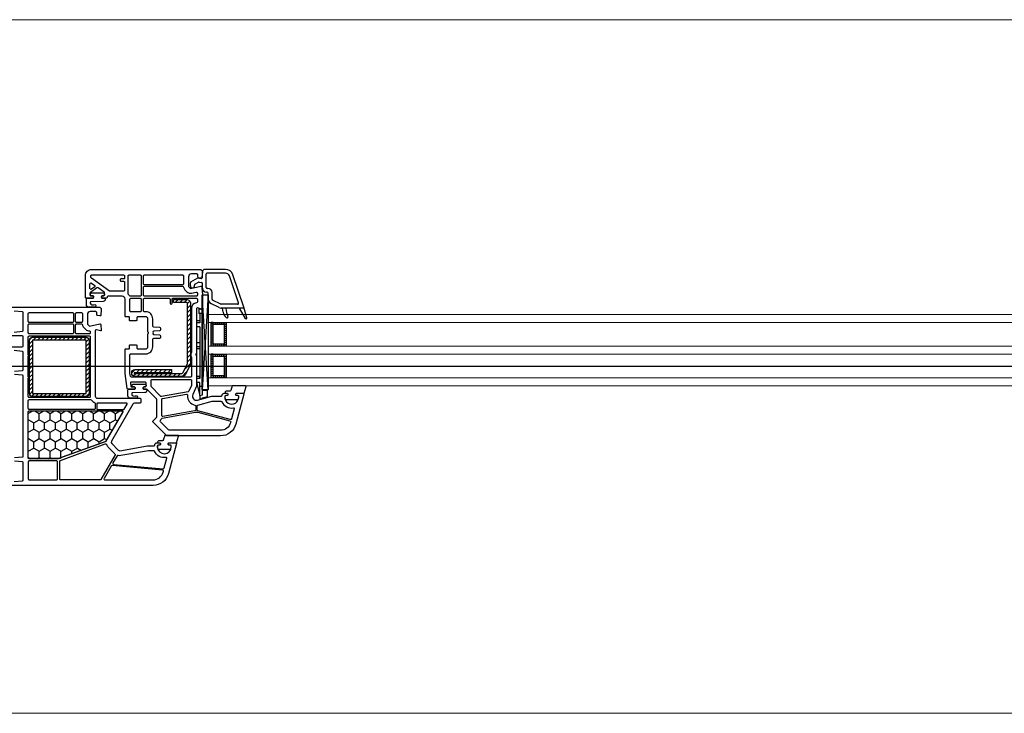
# Model space of a CAD drawing. Header units: millimetres. Extents: x 53645 to 137188, y 78097 to 135542.
# Tile 183 of 256: x 115877 to 116374, y 104279 to 104629. Entities that reach past the tile are written whole.
import ezdxf

# ---------------------------------------------------------------- set-up
doc = ezdxf.new("R2010")
doc.units = ezdxf.units.MM
doc.linetypes.add('CONTI', pattern=[0])
doc.linetypes.add('GOST2.303 5', pattern=[24, 20, -1.5, 1, -1.5])
for name, color, linetype in [('axis_dim', 40, 'CONTI'), ('GASKET', 5, 'Continuous'), ('PVC', 7, 'Continuous'), ('STEEL', 5, 'Continuous')]:
    doc.layers.add(name, color=color, linetype=linetype)
doc.layers.add('doors_windows', color=4, linetype='Continuous', lineweight=5)

# ---------------------------------------------------------------- blocks, each defined once
blk = doc.blocks.new('*U41')
at = {"linetype": 'Continuous'}
h = blk.add_hatch(dxfattribs=at)
h.set_pattern_fill('HONEY', color=6, angle=-90, style=0)
h.set_pattern_definition([(270, (2072.309, 52.6428), (-2.74963, -4.7625), [3.175, -6.35]), (150, (2072.309, 52.6428), (-2.74963, 4.7625), [3.175, -6.35]), (210, (2072.309, 52.6428), (-5.49926, -6e-07), [-6.35, 3.175])])
h.paths.add_polyline_path([(1943.93, -37.59, -0.57735), (1943.5, -36.84), (1951.18, -23.53, 0.079163), (1951.58, -22.5, -0.259107), (1951.89, -22.14), (1975.57, -13.52, -0.087489), (1975.74, -13.49), (1990.45, -13.49, -0.414214), (1990.95, -13.99), (1990.95, -37.09, -0.414214), (1990.45, -37.59)])
at = {"color": 1, "linetype": 'Continuous'}
for p, q in [((1903.18, -44.14), (1900.61, -44.82)), ((1904.38, -43.52), (1903.18, -43.85)), ((1903.18, -43.85), (1903.18, -44.14)), ((1904.38, -45.39), (1904.38, -43.52)), ((1900.61, -44.82), (1900.61, -47.87)), ((1900.61, -47.87), (1903.18, -47.87)), ((1904.37, -45.37), (1903.17, -45.65)), ((1903.17, -45.65), (1903.17, -88.61)), ((1904.37, -45.37), (1904.37, -51.97)), ((1906.17, -51.97), (1904.37, -45.37)), ((1904.37, -45.65), (1904.37, -51.97)), ((1903.17, -49.97), (1904.37, -49.97)), ((1903.17, -76.2), (1903.17, -52)), ((1904.37, -51.97), (1906.17, -51.97)), ((1904.37, -53.97), (1904.37, -54.57)), ((1904.37, -53.97), (1906.17, -53.97)), ((1904.37, -79.97), (1904.37, -53.97)), ((1906.17, -82.97), (1906.17, -51.97)), ((1904.37, -54.97), (1906.17, -54.97)), ((1904.37, -68.97), (1906.17, -68.97)), ((1904.37, -69.97), (1906.17, -69.97)), ((1904.37, -71.97), (1906.17, -71.97)), ((1904.37, -79.97), (1906.17, -79.97)), ((1904.37, -81.97), (1906.17, -81.97)), ((1904.37, -86.67), (1904.37, -81.97)), ((1904.37, -82.97), (1906.17, -82.97)), ((1903.17, -86.67), (1904.87, -86.67)), ((1903.17, -88.61), (1904.87, -89.07)), ((1904.87, -89.07), (1904.87, -86.67))]:
    blk.add_line(p, q, dxfattribs=at)
at = {"color": 1, "linetype": 'Continuous', "lineweight": 25}
for p, q in [((1900.19, -48.17), (1903.18, -96.18)), ((1900.19, -96.18), (1903.18, -48.17))]:
    blk.add_line(p, q, dxfattribs=at)
at = {"color": 5}
for p, q in [((1892.21, -55.28), (1892.21, -54.28)), ((1892.71, -55.28), (1892.71, -54.28)), ((1893.71, -55.28), (1893.71, -54.28)), ((1894.71, -55.28), (1894.71, -54.28)), ((1895.71, -55.28), (1895.71, -54.28)), ((1896.71, -55.28), (1896.71, -54.28)), ((1897.71, -55.28), (1897.71, -54.28)), ((1892.21, -55.28), (1891.21, -55.28)), ((1892.21, -56.28), (1891.21, -56.28)), ((1892.21, -57.28), (1891.21, -57.28)), ((1892.21, -58.28), (1891.21, -58.28)), ((1892.21, -59.28), (1891.21, -59.28)), ((1897.71, -55.28), (1898.71, -55.28)), ((1897.71, -56.28), (1898.71, -56.28)), ((1897.71, -57.28), (1898.71, -57.28)), ((1897.71, -58.28), (1898.71, -58.28)), ((1897.71, -59.28), (1898.71, -59.28)), ((1892.21, -60.28), (1891.21, -60.28)), ((1892.21, -61.28), (1891.21, -61.28)), ((1892.21, -62.28), (1891.21, -62.28)), ((1892.21, -63.28), (1891.21, -63.28)), ((1892.21, -64.28), (1891.21, -64.28)), ((1897.71, -60.28), (1898.71, -60.28)), ((1897.71, -61.28), (1898.71, -61.28)), ((1897.71, -62.28), (1898.71, -62.28)), ((1897.71, -63.28), (1898.71, -63.28)), ((1897.71, -64.28), (1898.71, -64.28)), ((1892.21, -65.28), (1891.21, -65.28)), ((1892.21, -65.28), (1891.21, -65.28)), ((1892.21, -66.28), (1891.21, -66.28)), ((1892.21, -65.28), (1892.21, -66.28)), ((1892.71, -66.28), (1892.71, -65.28)), ((1893.71, -66.28), (1893.71, -65.28)), ((1894.71, -66.28), (1894.71, -65.28)), ((1895.71, -66.28), (1895.71, -65.28)), ((1896.71, -66.28), (1896.71, -65.28)), ((1897.71, -65.28), (1898.71, -65.28)), ((1897.71, -65.28), (1898.71, -65.28)), ((1897.71, -65.28), (1897.71, -66.28)), ((1897.71, -66.28), (1898.71, -66.28)), ((1892.21, -71.28), (1891.21, -71.28)), ((1892.21, -72.28), (1891.21, -72.28)), ((1892.21, -73.28), (1891.21, -73.28)), ((1892.21, -74.28), (1891.21, -74.28)), ((1892.21, -71.28), (1892.21, -70.28)), ((1892.71, -71.28), (1892.71, -70.28)), ((1893.71, -71.28), (1893.71, -70.28)), ((1894.71, -71.28), (1894.71, -70.28)), ((1895.71, -71.28), (1895.71, -70.28)), ((1896.71, -71.28), (1896.71, -70.28)), ((1897.71, -71.28), (1897.71, -70.28)), ((1897.71, -71.28), (1898.71, -71.28)), ((1897.71, -72.28), (1898.71, -72.28)), ((1897.71, -73.28), (1898.71, -73.28)), ((1897.71, -74.28), (1898.71, -74.28)), ((1892.21, -75.28), (1891.21, -75.28)), ((1892.21, -76.28), (1891.21, -76.28)), ((1892.21, -77.28), (1891.21, -77.28)), ((1892.21, -78.28), (1891.21, -78.28)), ((1892.21, -79.28), (1891.21, -79.28)), ((1897.71, -75.28), (1898.71, -75.28)), ((1897.71, -76.28), (1898.71, -76.28)), ((1897.71, -77.28), (1898.71, -77.28)), ((1897.71, -78.28), (1898.71, -78.28)), ((1897.71, -79.28), (1898.71, -79.28)), ((1892.21, -80.28), (1891.21, -80.28)), ((1892.21, -81.28), (1891.21, -81.28)), ((1892.21, -81.28), (1891.21, -81.28)), ((1892.21, -82.28), (1891.21, -82.28)), ((1892.21, -81.28), (1892.21, -82.28)), ((1892.71, -82.28), (1892.71, -81.28)), ((1893.71, -82.28), (1893.71, -81.28)), ((1894.71, -82.28), (1894.71, -81.28)), ((1895.71, -82.28), (1895.71, -81.28)), ((1896.71, -82.28), (1896.71, -81.28)), ((1897.71, -80.28), (1898.71, -80.28)), ((1897.71, -81.28), (1898.71, -81.28)), ((1897.71, -81.28), (1898.71, -81.28)), ((1897.71, -81.28), (1897.71, -82.28)), ((1897.71, -82.28), (1898.71, -82.28))]:
    blk.add_line(p, q, dxfattribs=at)
blk.add_lwpolyline([(1943.58, -37.59, -0.57735), (1943.32, -37.14), (1951.96, -22.19, -0.176327), (1952.11, -22.06), (1975.6, -13.51, -0.087489), (1975.7, -13.49), (1990.65, -13.49, -0.414214), (1990.95, -13.79), (1990.95, -37.29, -0.414214), (1990.65, -37.59)], format="xyb", close=True)
at = {"color": 1, "linetype": 'Continuous', "lineweight": 25}
blk.add_lwpolyline([(1900.19, -50.18), (1900.19, -48.17), (1903.18, -48.17), (1903.18, -96.18), (1900.19, -96.18)], close=True, dxfattribs=at)
at = {"color": 5}
for points in [[(1898.71, -66.28), (1891.21, -66.28), (1891.21, -54.28), (1898.71, -54.28)], [(1897.71, -65.28), (1892.21, -65.28), (1892.21, -55.28), (1897.71, -55.28)], [(1898.71, -82.28), (1891.21, -82.28), (1891.21, -70.28), (1898.71, -70.28)], [(1897.71, -81.28), (1892.21, -81.28), (1892.21, -71.28), (1897.71, -71.28)]]:
    blk.add_lwpolyline(points, close=True, dxfattribs=at)
at = {"layer": 'doors_windows', "color": 5}
for points in [[(1378, -50.28), (1900.19, -50.28), (1900.19, -54.28), (1378, -54.28)], [(1378, -66.28), (1900.19, -66.28), (1900.19, -70.28), (1378, -70.28)], [(1378, -82.28), (1900.19, -82.28), (1900.19, -86.28), (1378, -86.28)]]:
    blk.add_lwpolyline(points, close=True, dxfattribs=at)
at = {"layer": 'GASKET'}
for p, q in [((1881.48, -84.2), (1884.47, -89.5)), ((1880.74, -84.5), (1882.18, -89.88)), ((1892.73, -87.48), (1893.08, -89.5))]:
    blk.add_line(p, q, dxfattribs=at)
at = {"layer": 'GASKET', "color": 5, "linetype": 'Continuous'}
for points in [[(1925.03, -22.56, 0.414214), (1925.73, -21.86), (1925.73, -21.76, 0.414214), (1925.43, -21.46), (1924.58, -21.46), (1924.41, -21.16, -0.57735), (1924.93, -20.26), (1925.38, -20.26, 0.414214), (1925.88, -19.76), (1925.88, -19.46, 0.020024), (1925.87, -19.18, 0.390947), (1924.87, -18.26), (1919.89, -18.26, 0.390947), (1918.89, -19.18), (1918.88, -19.46), (1918.88, -19.76, 0.414214), (1919.38, -20.26), (1919.83, -20.26, -0.57735), (1920.35, -21.16), (1920.18, -21.46), (1916.13, -21.46), (1915.12, -24.85, 0.502334), (1915.4, -25.23), (1922.17, -25.23), (1922.9, -22.8, -0.349418), (1923.19, -22.56)], [(1890.93, -47.61, 0.414214), (1891.63, -46.91), (1891.63, -46.81, 0.414214), (1891.33, -46.51), (1890.48, -46.51), (1890.31, -46.21, -0.57735), (1890.83, -45.31), (1891.28, -45.31, 0.414214), (1891.78, -44.81), (1891.78, -44.51, 0.020024), (1891.77, -44.23, 0.390947), (1890.77, -43.31), (1885.79, -43.31, 0.390947), (1884.79, -44.23), (1884.78, -44.51), (1884.78, -44.81, 0.414214), (1885.28, -45.31), (1885.73, -45.31, -0.57735), (1886.25, -46.21), (1886.08, -46.51), (1882.03, -46.51), (1881.02, -49.9, 0.502334), (1881.3, -50.28), (1888.06, -50.28), (1888.8, -47.85, -0.349418), (1889.09, -47.61)], [(1938.05, -49.68, -0.414214), (1938.55, -50.18, -0.054959), (1938.47, -50.94, -0.351258), (1938.27, -51.1), (1931.83, -51.1, -0.351258), (1931.63, -50.94, -0.054959), (1931.55, -50.18, -0.414214), (1932.05, -49.68), (1932.5, -49.68, 0.57735), (1933.02, -48.78), (1932.85, -48.48), (1931.38, -48.48, -0.414214), (1931.18, -48.28), (1931.18, -47.81, -0.407864), (1932.16, -46.81), (1938.37, -46.68, 0.433601), (1938.76, -46.24), (1938.74, -45.92, 0.363714), (1938.01, -45.19), (1937.04, -45.11, 0.169782), (1936.85, -45.16, -1.241435), (1936.4, -43.99), (1939.49, -43.99, -0.414214), (1940.69, -45.19), (1940.69, -48.18, -0.414214), (1940.39, -48.48), (1937.25, -48.48), (1937.08, -48.78, 0.57735), (1937.6, -49.68)], [(1959.04, -95.68, -0.414214), (1959.54, -96.18, -0.054959), (1959.45, -96.94, -0.351258), (1959.26, -97.1), (1952.82, -97.1, -0.351258), (1952.62, -96.94, -0.054959), (1952.54, -96.18, -0.414214), (1953.04, -95.68), (1953.49, -95.68, 0.57735), (1954.01, -94.78), (1953.83, -94.48), (1952.37, -94.48, -0.414214), (1952.17, -94.28), (1952.17, -93.81, -0.407864), (1953.15, -92.81), (1959.36, -92.68, 0.433601), (1959.75, -92.24), (1959.72, -91.92, 0.363714), (1959, -91.19), (1958.03, -91.11, 0.169782), (1957.84, -91.16, -1.241435), (1957.39, -89.99), (1960.48, -89.99, -0.414214), (1961.68, -91.19), (1961.68, -94.18, -0.414214), (1961.38, -94.48), (1958.24, -94.48), (1958.07, -94.78, 0.57735), (1958.59, -95.68)]]:
    blk.add_lwpolyline(points, format="xyb", close=True, dxfattribs=at)
at = {"layer": 'GASKET'}
for centre, radius, start, end in [((1881.13, -84.4), 0.4, 29.4867, 195), ((1890.77, -85.1), 0.6, 47.514, 209.42), ((1883.28, -89.32), 8, 0, 29.42), ((1887.8, -88.34), 5, 10, 47.514)]:
    blk.add_arc(centre, radius, start, end, dxfattribs=at)
at = {"layer": 'PVC'}
for p, q in [((1891.28, -89.32), (1891.28, -89.5)), ((1882.17, -89.8), (1882.17, -89.8)), ((1882.19, -89.9), (1887.75, -106.29)), ((1882.47, -89.5), (1893.62, -89.5)), ((1884.93, -92.06), (1889.55, -105.68)), ((1885.4, -91.4), (1893.62, -91.4)), ((1893.84, -91.45), (1897.99, -93.47)), ((1894.67, -89.74), (1898.82, -91.76)), ((1898.27, -93.92), (1898.27, -97.3)), ((1900.17, -93.92), (1900.17, -97)), ((1900.67, -97.5), (1901.07, -97.5)), ((1900.37, -99.4), (1900.77, -99.4)), ((1901.27, -99.9), (1901.27, -106.6)), ((1903.17, -99.6), (1903.17, -101.91)), ((1904.82, -102.62), (1903.59, -102.4)), ((1906.92, -101.55), (1905.16, -102.56)), ((1908.92, -102.7), (1905.37, -104.75)), ((1907.17, -100.65), (1907.17, -101.11)), ((1909.17, -100.65), (1909.17, -102.27)), ((1891.45, -107.1), (1900.77, -107.1)), ((1891.54, -109), (1902.42, -109)), ((1902.42, -109), (1903.17, -108.25)), ((1903.17, -104.96), (1903.17, -108.25)), ((1905.37, -104.75), (1903.76, -104.47))]:
    blk.add_line(p, q, dxfattribs=at)
for points in [[(1998.14, -2), (1993.93, -2.37, 0.388879), (1993.47, -2.87), (1993.47, -11.46, 0.388879), (1993.93, -11.96), (1997.85, -12.3, 0.700208)], [(1997.85, -14), (1993.93, -14.34, 0.388879), (1993.47, -14.84), (1993.47, -55.16, 0.388879), (1993.93, -55.66), (1997.85, -56, 0.700208)], [(1997.85, -57.7), (1993.93, -58.04, 0.388879), (1993.47, -58.54), (1993.47, -67.13, 0.388879), (1993.93, -67.63), (1998.14, -68, 0.700208)], [(1999.67, -70), (1993.97, -70, 0.414214), (1993.47, -70.5), (1993.47, -74.9, 0.414214), (1993.97, -75.4), (1999.67, -75.4, -0.414214)], [(1998.14, -77.4), (1993.93, -77.77, 0.388879), (1993.47, -78.27), (1993.47, -87.13, 0.388879), (1993.93, -87.63), (1998.14, -88, 0.700208)], [(1999.67, -90), (1954.92, -90), (1954.17, -89.25), (1954.17, -88.75), (1954.36, -85.97, -0.446275), (1954.94, -85.51), (1956.06, -85.7, -0.36397), (1956.47, -86.2), (1956.47, -87.2, 0.414214), (1956.97, -87.7), (1959.67, -87.7, 0.414214), (1961.17, -86.2), (1961.17, -81.43), (1960.17, -80.43), (1954.95, -81.49, -0.454146), (1954.35, -81.03), (1954.17, -78.32, -0.51393), (1954.55, -78.01), (1956.54, -78.54, 0.493145), (1957.17, -78.06), (1957.17, -45, 0.414214), (1956.17, -44), (1934.67, -44, -0.414214), (1934.17, -43.5), (1934.17, -42, -0.414214), (1934.67, -41.5), (1937.37, -41.5, 0.267949), (1938.24, -41), (1949.04, -22.29, 0.339454), (1948.88, -21.09), (1945.59, -17.8, 0.245592), (1944.71, -17.52), (1930.87, -19.95, -0.043661), (1930.35, -20), (1927.67, -20, 0.414214), (1927.17, -20.5, -0.414214), (1926.17, -21.5), (1924.53, -21.5), (1924.35, -21.2, -0.57735), (1924.87, -20.3), (1925.32, -20.3, 0.414214), (1925.82, -19.8), (1925.82, -19.5, 1), (1918.82, -19.5), (1918.82, -19.8, 0.414214), (1919.32, -20.3), (1919.77, -20.3, -0.57735), (1920.29, -21.2), (1920.12, -21.5), (1916.47, -21.5, -0.493145), (1916.18, -21.12), (1920.25, -5.93, -0.339454), (1927.98, 0), (1999.67, 0, -0.414214)]]:
    blk.add_lwpolyline(points, format="xyb", dxfattribs=at)
for points in [[(1952.31, -2.8), (1927.98, -2.8, 0.339454), (1922.96, -6.65), (1922.83, -7.12, 0.466308), (1923.27, -7.75), (1948.7, -9.97, 0.291473), (1949.18, -9.72), (1952.74, -3.55, 0.57735)], [(1974.62, -2.8, -0.414214), (1975.12, -3.3), (1975.12, -12.18, -0.315299), (1974.79, -12.65), (1952.11, -20.91, -0.415199), (1951.47, -20.61, 0.110369), (1950.65, -19.32), (1947.28, -15.95, -0.339454), (1947.2, -15.35), (1954.3, -3.05, -0.267949), (1954.73, -2.8)], [(1976.22, -3.3), (1976.22, -11.9, 0.414214), (1976.72, -12.4), (1990.47, -12.4, 0.414214), (1990.97, -11.9), (1990.97, -3.3, 0.414214), (1990.47, -2.8), (1976.72, -2.8, 0.414214)], [(1947.85, -10.6), (1922.91, -8.42, 0.36397), (1922.39, -8.79), (1921.07, -13.7, 0.546119), (1921.41, -14.08, -0.339137), (1927.32, -17.21, 0.293253), (1927.78, -17.5), (1930.4, -17.5), (1944.27, -15.05, -0.100742), (1945.67, -15.09, 0.329802), (1946.21, -14.85), (1948.24, -11.35, 0.548619)], [(1975.67, -13.5), (1990.47, -13.5, -0.414214), (1990.97, -14), (1990.97, -37.1, -0.414214), (1990.47, -37.6), (1943.95, -37.6, -0.57735), (1943.52, -36.85), (1951.2, -23.54, 0.079163), (1951.6, -22.51, -0.259107), (1951.92, -22.15)], [(1955.97, -38.3), (1942.97, -38.3, 0.267949), (1942.54, -38.55), (1941.1, -41.05, 0.57735), (1941.36, -41.5), (1955.97, -41.5, 0.414214), (1956.47, -41), (1956.47, -38.8, 0.414214)], [(1990.47, -38.3, -0.414214), (1990.97, -38.8), (1990.97, -42.8, -0.414214), (1990.47, -43.3), (1959.51, -43.3, -0.252264), (1959.1, -43.08, 0.152167), (1957.49, -41.76, -0.305615), (1957.17, -41.29), (1957.17, -38.8, -0.414214), (1957.67, -38.3)], [(1990.47, -44.4, -0.414214), (1990.97, -44.9), (1990.97, -54.1, 1), (1990.97, -54.7), (1990.97, -65.1, 1), (1990.97, -65.7), (1990.97, -74.9, -0.414214), (1990.47, -75.4), (1960.17, -75.4, -0.414214), (1959.67, -74.9), (1959.67, -44.9, -0.414214), (1960.17, -44.4)], [(1966.57, -76.5, -0.414214), (1967.07, -77), (1967.07, -81, -0.414214), (1966.57, -81.5), (1964.14, -81.5, -0.372896), (1963.65, -81.07, 0.161969), (1962.94, -79.66), (1961.94, -78.66, 0.198912), (1960.17, -77.93, -0.414214), (1959.67, -77.43), (1959.67, -77, -0.414214), (1960.17, -76.5)], [(1990.47, -76.5, -0.414214), (1990.97, -77), (1990.97, -81, -0.414214), (1990.47, -81.5), (1968.67, -81.5, -0.414214), (1968.17, -81), (1968.17, -77, -0.414214), (1968.67, -76.5)], [(1966.57, -82.2, -0.414214), (1967.07, -82.7), (1967.07, -86.7, -0.414214), (1966.57, -87.2), (1964.17, -87.2, -0.414214), (1963.67, -86.7), (1963.67, -82.7, -0.414214), (1964.17, -82.2)], [(1990.47, -82.2, -0.414214), (1990.97, -82.7), (1990.97, -86.7, -0.414214), (1990.47, -87.2), (1968.67, -87.2, -0.414214), (1968.17, -86.7), (1968.17, -82.7, -0.414214), (1968.67, -82.2)]]:
    blk.add_lwpolyline(points, format="xyb", close=True, dxfattribs=at)
at = {"layer": 'PVC', "linetype": 'Continuous', "lineweight": 25}
for points in [[(1903.92, -109), (1903.17, -108.25), (1903.17, -107.75), (1903.36, -104.97, -0.446275), (1903.94, -104.51), (1905.06, -104.7, -0.36397), (1905.47, -105.2), (1905.47, -106.2, 0.414214), (1905.97, -106.7), (1908.67, -106.7, 0.414214), (1910.17, -105.2), (1910.17, -100.43), (1909.17, -99.43), (1903.95, -100.49, -0.454146), (1903.35, -100.03), (1903.18, -97.41, -0.016582), (1903.17, -97.21), (1903.17, -89.3, -0.493145), (1903.55, -89.01), (1905.54, -89.54, 0.493145), (1906.17, -89.06), (1906.17, -66.71, -0.201513), (1906.32, -66.36, 0.420084), (1906.32, -65.64, -0.201513), (1906.17, -65.29), (1906.17, -50), (1908.01, -45.8, 0.628383), (1905.66, -43.07), (1898.45, -45), (1893.67, -45, 0.414214), (1893.17, -45.5, -0.414214), (1892.17, -46.5), (1890.53, -46.5), (1890.35, -46.2, -0.57735), (1890.87, -45.3), (1891.31, -45.3, 0.38517), (1891.81, -44.85, 1.105542), (1884.84, -44.85, 0.38517), (1885.34, -45.3), (1885.77, -45.3, -0.57735), (1886.29, -46.2), (1886.12, -46.5), (1882.47, -46.5, -0.493145), (1882.18, -46.12), (1886.25, -30.93, -0.339454), (1893.98, -25), (1920.76, -25, -0.198912), (1921.47, -25.29), (1928.03, -31.85, -0.414214), (1928.03, -32.56), (1926.32, -34.27, 0.198912), (1926.17, -34.62), (1926.17, -43.29, 0.198912), (1926.32, -43.65), (1931.03, -48.35, 0.198912), (1931.38, -48.5), (1932.82, -48.5), (1932.99, -48.8, -0.57735), (1932.47, -49.7), (1931.97, -49.7, 0.414214), (1931.47, -50.2), (1931.47, -51.6, 0.414214), (1931.97, -52.1), (1938.96, -52.1, 0.455633), (1939.46, -51.53), (1939.26, -50.13, 0.373972), (1938.77, -49.7), (1937.57, -49.7, -0.57735), (1937.05, -48.8), (1937.23, -48.5), (1940.61, -48.5, -0.373885), (1941.11, -48.93), (1942.17, -56.5), (1942.17, -68.6, -0.414214), (1941.87, -68.9), (1940.27, -68.9, 0.414214), (1939.97, -69.2), (1939.97, -70.6, -0.414214), (1939.67, -70.9), (1936.57, -70.9, -0.414214), (1936.27, -70.6), (1936.27, -69.4, 0.414214), (1935.77, -68.9), (1931.67, -68.9, 0.414214), (1930.67, -69.9), (1930.67, -76.29, -0.201513), (1930.52, -76.64, 0.420084), (1930.52, -77.36, -0.201513), (1930.67, -77.71), (1930.67, -84.1, 0.414214), (1931.67, -85.1), (1935.77, -85.1, 0.414214), (1936.27, -84.6), (1936.27, -83.4, -0.414214), (1936.57, -83.1), (1939.67, -83.1, -0.414214), (1939.97, -83.4), (1939.97, -84.8, 0.414214), (1940.27, -85.1), (1941.87, -85.1, -0.414214), (1942.17, -85.4), (1942.17, -94, 0.414214), (1943.67, -95.5), (1950.67, -95.5, 0.414214), (1951.17, -95, -0.414214), (1951.67, -94.5), (1953.82, -94.5), (1953.99, -94.8, -0.57735), (1953.47, -95.7), (1952.97, -95.7, 0.414214), (1952.47, -96.2), (1952.47, -97.17, 0.244698), (1952.69, -97.58), (1955.74, -99.72, 0.315299), (1956.31, -99.72), (1959.66, -97.37, 0.244698), (1959.87, -96.96), (1959.87, -96.2, 0.414214), (1959.37, -95.7), (1958.57, -95.7, -0.57735), (1958.05, -94.8), (1958.23, -94.5), (1961.87, -94.5, -0.414214), (1962.17, -94.8), (1962.17, -106, -0.414214), (1959.17, -109)], [(1906.69, -36.95, -0.109518), (1905.4, -36.9), (1889.23, -32.57, -0.414214), (1888.88, -31.95), (1888.96, -31.65, -0.339454), (1893.98, -27.8), (1919.6, -27.8, -0.198912), (1920.31, -28.09), (1924.29, -32.08, -0.382222), (1924.33, -32.75, 0.088112), (1923.83, -33.67, -0.274835), (1923.44, -34)], [(1893.78, -42.5, -0.293253), (1893.32, -42.21, 0.339137), (1887.41, -39.08, -0.546119), (1887.07, -38.7), (1888.44, -33.6, -0.414214), (1889.05, -33.24), (1905.45, -37.64, -0.339454), (1905.82, -38.12), (1905.82, -40.05, -0.339454), (1905.45, -40.53), (1898.18, -42.48, -0.065543), (1898.05, -42.5)], [(1911.23, -46.01, -0.498043), (1910.65, -45.46, 0.394481), (1906.94, -40.57, -0.365019), (1906.52, -40.07), (1906.52, -38.12, -0.36397), (1906.94, -37.62), (1923.09, -34.77, -0.466308), (1923.67, -35.27), (1923.67, -43.39, -0.36397), (1923.26, -43.89)], [(1909.17, -53.5, -0.414214), (1908.67, -53), (1908.67, -50.63, -0.103244), (1908.71, -50.43), (1909.96, -47.58, -0.251284), (1910.33, -47.28), (1923.79, -44.91, -0.28183), (1924.28, -45.1, 0.034736), (1924.55, -45.41), (1928.83, -49.69, -0.198912), (1928.97, -50.04), (1928.97, -53, -0.414214), (1928.47, -53.5)], [(1919.97, -94.4, -0.414214), (1919.47, -93.9), (1919.47, -91.9, 1), (1918.47, -91.9), (1918.47, -93.9, -0.414214), (1917.97, -94.4), (1906.17, -94.4, -0.414214), (1905.67, -93.9), (1905.67, -92.61, -0.387795), (1906.13, -92.11, 0.387795), (1908.67, -89.32), (1908.67, -67.31, 0.229416), (1908.67, -64.69), (1908.67, -55.1, -0.414214), (1909.17, -54.6), (1938.95, -54.6, -0.373972), (1939.44, -55.03), (1939.67, -56.64, -0.034844), (1939.67, -56.71), (1939.67, -65.9, -0.414214), (1939.17, -66.4), (1931.67, -66.4, 0.414214), (1928.17, -69.9), (1928.17, -73.72, -0.39896), (1927.7, -74.22), (1924.65, -74.38, 0.39896), (1924.17, -74.87), (1924.17, -75.31, 0.39896), (1924.65, -75.8), (1927.44, -75.95, -0.442836), (1927.91, -76.52, 0.074681), (1927.91, -77.48, -0.442836), (1927.44, -78.05), (1924.65, -78.2, 0.39896), (1924.17, -78.69), (1924.17, -79.13, 0.39896), (1924.65, -79.62), (1927.7, -79.78, -0.39896), (1928.17, -80.28), (1928.17, -84.1, 0.414214), (1931.67, -87.6), (1932.37, -87.6, -0.414214), (1932.87, -88.1), (1932.87, -93.9, -0.414214), (1932.37, -94.4)], [(1934.47, -94.4, -0.414214), (1933.97, -93.9), (1933.97, -88.1, -0.414214), (1934.47, -87.6), (1939.17, -87.6, -0.414214), (1939.67, -88.1), (1939.67, -93.9, -0.414214), (1939.17, -94.4)], [(1913.14, -100.5, -0.372896), (1912.65, -100.07, 0.161969), (1911.94, -98.66), (1910.94, -97.66, 0.251647), (1908.67, -96.98), (1906.27, -97.47, -0.4743), (1905.67, -96.98), (1905.67, -96, -0.414214), (1906.17, -95.5), (1932.37, -95.5, -0.414214), (1932.87, -96), (1932.87, -100, -0.414214), (1932.37, -100.5)], [(1934.47, -106.2, -0.414214), (1933.97, -105.7), (1933.97, -96, -0.414214), (1934.47, -95.5), (1939.64, -95.5, -0.284915), (1940.09, -95.78, 0.045769), (1940.47, -96.4, -0.162278), (1940.57, -96.7), (1940.57, -105.7, -0.414214), (1940.07, -106.2)], [(1942.87, -106.2, -0.414214), (1942.37, -105.7), (1942.37, -104.7, -0.414214), (1942.87, -104.2), (1944.17, -104.2, 0.414214), (1944.67, -103.7), (1944.67, -103.5, 0.414214), (1944.17, -103), (1942.87, -103, -0.414214), (1942.37, -102.5), (1942.37, -98.49, -0.436376), (1942.91, -97.99, 0.01877), (1943.17, -98), (1949.64, -98, -0.153915), (1949.93, -98.09), (1959.16, -104.56, -0.244698), (1959.37, -104.97), (1959.37, -105.7, -0.414214), (1958.87, -106.2)], [(1957.48, -100.94, -0.520567), (1957.48, -100.12), (1959.09, -98.99, -0.606815), (1959.87, -99.4), (1959.87, -101.65, -0.606815), (1959.09, -102.06)], [(1913.17, -106.2, -0.414214), (1912.67, -105.7), (1912.67, -101.7, -0.414214), (1913.17, -101.2), (1932.37, -101.2, -0.414214), (1932.87, -101.7), (1932.87, -105.7, -0.414214), (1932.37, -106.2)]]:
    blk.add_lwpolyline(points, format="xyb", close=True, dxfattribs=at)
at = {"layer": 'PVC'}
for centre, radius, start, end in [((1882.47, -89.8), 0.3, 90, 198.7481), ((1885.4, -91.9), 0.5, 90, 198.7481), ((1893.62, -91.9), 2.4, 64.0795, 90), ((1893.62, -91.9), 0.5, 64.0795, 90), ((1897.77, -93.92), 0.5, 0, 64.0795), ((1897.77, -93.92), 2.4, 0, 64.0795), ((1900.37, -97.3), 2.1, 180, 270), ((1900.67, -97), 0.5, 180, 270), ((1901.07, -99.6), 2.1, 0, 90), ((1900.77, -99.9), 0.5, 0, 90), ((1903.67, -101.91), 0.5, 180, 260), ((1904.91, -102.13), 0.5, 260, 300), ((1906.67, -101.11), 0.5, 300, 0), ((1908.17, -100.65), 1, 0, 180), ((1908.67, -102.27), 0.5, 300, 0), ((1891.54, -105), 4, 198.7481, 270), ((1891.54, -105), 2.1, 198.7481, 270), ((1900.77, -106.6), 0.5, 270, 0), ((1903.67, -104.96), 0.5, 80, 180)]:
    blk.add_arc(centre, radius, start, end, dxfattribs=at)
at = {"layer": 'STEEL', "color": 5, "linetype": 'Continuous'}
for p, q in [((1961.83, -44.8), (1960.27, -46.36)), ((1961.77, -46.98), (1960.27, -48.48)), ((1961.77, -49.1), (1960.27, -50.6)), ((1963.95, -44.8), (1962.45, -46.3)), ((1966.07, -44.8), (1964.57, -46.3)), ((1968.19, -44.8), (1966.69, -46.3)), ((1970.31, -44.8), (1968.81, -46.3)), ((1972.44, -44.8), (1970.94, -46.3)), ((1974.56, -44.8), (1973.06, -46.3)), ((1976.68, -44.8), (1975.52, -45.95)), ((1978.8, -44.8), (1977.3, -46.3)), ((1980.92, -44.8), (1979.42, -46.3)), ((1983.04, -44.8), (1981.54, -46.3)), ((1985.16, -44.8), (1983.66, -46.3)), ((1987.29, -44.8), (1985.79, -46.3)), ((1989.31, -44.9), (1987.91, -46.3)), ((1990.25, -46.07), (1988.77, -47.55)), ((1990.27, -48.17), (1988.77, -49.67)), ((1961.77, -51.22), (1960.27, -52.72)), ((1961.77, -53.34), (1960.27, -54.84)), ((1990.27, -50.3), (1988.77, -51.8)), ((1990.27, -52.42), (1988.77, -53.92)), ((1990.27, -54.54), (1988.77, -56.04)), ((1912, -58.68), (1909.15, -61.53)), ((1913.39, -55.03), (1910.91, -57.51)), ((1915.65, -55.03), (1914.15, -56.53)), ((1917.92, -55.03), (1916.42, -56.53)), ((1920.18, -55.03), (1918.68, -56.53)), ((1920.6, -56.87), (1919.02, -58.45)), ((1922.44, -55.03), (1920.94, -56.53)), ((1922.86, -56.87), (1921.28, -58.45)), ((1924.71, -55.03), (1923.21, -56.53)), ((1925.12, -56.87), (1923.54, -58.45)), ((1926.97, -55.03), (1925.47, -56.53)), ((1927.39, -56.87), (1925.81, -58.45)), ((1929.23, -55.03), (1927.73, -56.53)), ((1929.65, -56.87), (1928.07, -58.45)), ((1931.49, -55.03), (1929.99, -56.53)), ((1931.91, -56.87), (1930.33, -58.45)), ((1933.76, -55.03), (1932.26, -56.53)), ((1934.17, -56.87), (1932.59, -58.45)), ((1936.02, -55.03), (1934.52, -56.53)), ((1936.44, -56.87), (1934.86, -58.45)), ((1938.07, -55.24), (1936.78, -56.53)), ((1938.8, -56.78), (1937.12, -58.45)), ((1961.77, -55.46), (1960.27, -56.96)), ((1961.77, -57.58), (1960.27, -59.08)), ((1990.27, -56.66), (1988.77, -58.16)), ((1990.27, -58.78), (1988.77, -60.28)), ((1910.65, -62.3), (1909.15, -63.8)), ((1910.65, -64.56), (1909.15, -66.06)), ((1961.77, -59.7), (1960.27, -61.2)), ((1961.77, -61.83), (1960.27, -63.33)), ((1961.77, -63.95), (1960.27, -65.45)), ((1990.27, -60.9), (1988.77, -62.4)), ((1990.27, -63.02), (1988.77, -64.52)), ((1910.65, -66.82), (1909.15, -68.32)), ((1910.65, -69.08), (1909.15, -70.58)), ((1961.77, -66.07), (1960.27, -67.57)), ((1961.77, -68.19), (1960.27, -69.69)), ((1990.27, -65.15), (1988.77, -66.65)), ((1990.27, -67.27), (1988.77, -68.77)), ((1990.27, -69.39), (1988.77, -70.89)), ((1910.65, -71.35), (1909.15, -72.85)), ((1910.65, -73.61), (1909.15, -75.11)), ((1961.77, -70.31), (1960.27, -71.81)), ((1961.77, -72.43), (1960.37, -73.83)), ((1963.03, -73.3), (1961.54, -74.78)), ((1965.15, -73.3), (1963.65, -74.8)), ((1967.27, -73.3), (1965.77, -74.8)), ((1969.39, -73.3), (1967.89, -74.8)), ((1971.51, -73.3), (1970.01, -74.8)), ((1973.63, -73.3), (1972.13, -74.8)), ((1975.76, -73.3), (1974.26, -74.8)), ((1977.88, -73.3), (1976.38, -74.8)), ((1980, -73.3), (1978.5, -74.8)), ((1982.12, -73.3), (1980.62, -74.8)), ((1984.24, -73.3), (1982.74, -74.8)), ((1986.36, -73.3), (1984.86, -74.8)), ((1988.48, -73.3), (1986.98, -74.8)), ((1990.27, -71.51), (1988.77, -73.01)), ((1990.22, -73.68), (1989.15, -74.75)), ((1910.65, -75.87), (1909.15, -77.37)), ((1910.65, -78.13), (1909.15, -79.63)), ((1910.65, -80.4), (1909.15, -81.9)), ((1910.65, -82.66), (1909.15, -84.16)), ((1910.65, -84.92), (1909.15, -86.42)), ((1910.65, -87.19), (1909.15, -88.69)), ((1910.65, -89.45), (1909.15, -90.95)), ((1910.65, -91.71), (1909.46, -92.9)), ((1912.3, -92.33), (1910.82, -93.8)), ((1914.56, -92.33), (1913.06, -93.83)), ((1916.82, -92.33), (1915.32, -93.83)), ((1917.65, -93.76), (1917.58, -93.83))]:
    blk.add_line(p, q, dxfattribs=at)
blk.add_lwpolyline([(1975.52, -46.3), (1975.52, -44.8), (1988.77, -44.8, -0.414214), (1990.27, -46.3), (1990.27, -73.3, -0.414214), (1988.77, -74.8), (1961.77, -74.8, -0.414214), (1960.27, -73.3), (1960.27, -46.3, -0.414214), (1961.77, -44.8), (1975.02, -44.8), (1975.02, -46.3), (1961.77, -46.3), (1961.77, -73.3), (1988.77, -73.3), (1988.77, -46.3)], format="xyb", close=True, dxfattribs=at)
at = {"layer": 'STEEL', "linetype": 'Continuous'}
blk.add_lwpolyline([(1909.15, -91.83), (1909.15, -61.5, -0.116434), (1909.36, -60.61), (1911.6, -56.13, -0.284079), (1913.39, -55.03), (1937.3, -55.03, -0.414214), (1938.8, -56.53), (1938.8, -56.95, -0.414214), (1937.3, -58.45), (1918.8, -58.45), (1918.8, -56.87), (1937.39, -56.87, 0.940252), (1937.41, -56.53), (1913.51, -56.53, 0.228035), (1912.94, -56.81), (1910.7, -61.28, 0.116434), (1910.65, -61.5), (1910.65, -91.83, 0.414214), (1911.15, -92.33), (1917.65, -92.33), (1917.65, -93.83), (1911.15, -93.83, -0.414214)], format="xyb", close=True, dxfattribs=at)

msp = doc.modelspace()

# ---------------------------------------------------------------- linework, layer by layer
at = {"layer": 'axis_dim', "linetype": 'GOST2.303 5', "lineweight": 25, "ltscale": 100}
msp.add_lwpolyline([(127181.85, 104453.94), (108766.7, 104453.94)], dxfattribs=at)
at = {"layer": 'doors_windows', "lineweight": 20, "ltscale": 50}
msp.add_lwpolyline([(115872.32, 104628.94), (117872.32, 104628.94), (117872.32, 104278.94), (115872.32, 104278.94)], close=True, dxfattribs=at)

# ---------------------------------------------------------------- block references
at = {"ltscale": 100, "rotation": 180}
msp.add_blockref('*U41', (117872.32, 104393.94), dxfattribs=at)

doc.saveas('drawing.dxf')
